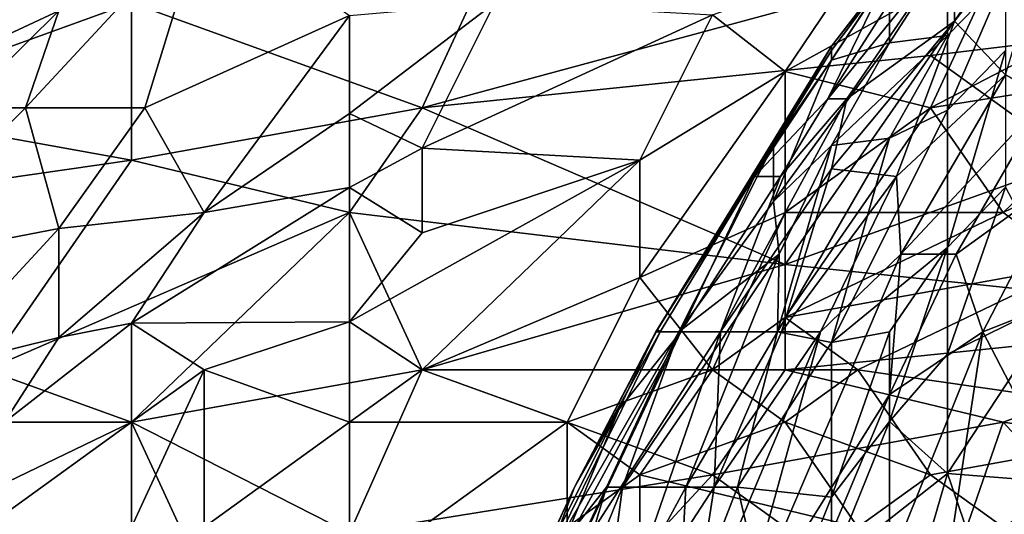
# Model space of a CAD drawing. Extents: x -0.3 to 0.3, y -0.266 to 0.266.
# Tile 187 of 256: x -0.206 to -0.184, y 0.209 to 0.221. Entities that reach past the tile are written whole.
import ezdxf

# ---------------------------------------------------------------- set-up
doc = ezdxf.new("R2010")
doc.units = 0

msp = doc.modelspace()

# ---------------------------------------------------------------- linework, layer by layer
for points in [[(-0.18231, 0.223758, 0.752452), (-0.184827, 0.222345, 0.749562), (-0.184794, 0.220576, 0.752452)], [(-0.183631, 0.219359, 0.755343), (-0.18231, 0.223758, 0.752452), (-0.184794, 0.220576, 0.752452)], [(-0.210169, 0.218606, 1.172424), (-0.203548, 0.220995, 1.172533), (-0.208514, 0.223383, 1.173884)], [(-0.184953, 0.223435, 0.74378), (-0.186274, 0.221691, 0.740889), (-0.187596, 0.220008, 0.74378)], [(-0.186274, 0.221703, 0.745225), (-0.184953, 0.223435, 0.74378), (-0.187596, 0.220008, 0.74378)], [(-0.186274, 0.221703, 0.745225), (-0.187683, 0.218807, 0.748116), (-0.184953, 0.223091, 0.746671)], [(-0.184953, 0.223091, 0.746671), (-0.187683, 0.218807, 0.748116), (-0.184827, 0.222345, 0.749562)], [(-0.205963, 0.218606, 0.726113), (-0.205203, 0.220818, 0.730797), (-0.201893, 0.222992, 0.730797)], [(-0.203244, 0.218606, 0.72143), (-0.205963, 0.218606, 0.726113), (-0.201893, 0.222992, 0.730797)], [(-0.201893, 0.222992, 0.730797), (-0.198582, 0.220705, 0.719868), (-0.203244, 0.218606, 0.72143)], [(-0.196927, 0.218606, 1.17081), (-0.195272, 0.222189, 1.172398), (-0.203548, 0.220995, 1.172533)], [(-0.196927, 0.218606, 1.17081), (-0.185341, 0.2198, 1.170693), (-0.183685, 0.222189, 1.171906)], [(-0.196927, 0.218606, 1.17081), (-0.183685, 0.222189, 1.171906), (-0.195272, 0.222189, 1.172398)], [(-0.188651, 0.219436, 0.70894), (-0.186996, 0.221897, 0.712062), (-0.183685, 0.222189, 0.71089)], [(-0.183685, 0.222189, 0.71089), (-0.185341, 0.218606, 0.706248), (-0.188651, 0.219436, 0.70894)], [(-0.18725, 0.218807, 0.749562), (-0.184827, 0.222345, 0.749562), (-0.187683, 0.218807, 0.748116)], [(-0.184794, 0.220576, 0.752452), (-0.184827, 0.222345, 0.749562), (-0.18725, 0.218807, 0.749562)], [(-0.186274, 0.221691, 0.740889), (-0.184953, 0.22214, 0.736553), (-0.186274, 0.220088, 0.735108)], [(-0.184953, 0.220254, 0.732217), (-0.186274, 0.220088, 0.735108), (-0.184953, 0.22214, 0.736553)], [(-0.175409, 0.220995, 1.171165), (-0.183685, 0.222189, 1.171906), (-0.185341, 0.2198, 1.170693)], [(-0.17872, 0.222046, 0.70894), (-0.185341, 0.218606, 0.706248), (-0.183685, 0.222189, 0.71089)], [(-0.183631, 0.221614, 0.732217), (-0.184953, 0.220254, 0.732217), (-0.184953, 0.22214, 0.736553)], [(-0.205203, 0.220818, 0.730797), (-0.208514, 0.219272, 0.733919), (-0.206859, 0.221956, 0.738603)], [(-0.185341, 0.218606, 0.706248), (-0.17872, 0.222046, 0.70894), (-0.180375, 0.219393, 0.705817)], [(-0.190306, 0.220724, 0.712062), (-0.186996, 0.221897, 0.712062), (-0.188651, 0.219436, 0.70894)], [(-0.186274, 0.221703, 0.745225), (-0.189351, 0.217038, 0.745225), (-0.187683, 0.218807, 0.748116)], [(-0.187596, 0.220008, 0.74378), (-0.189351, 0.217038, 0.745225), (-0.186274, 0.221703, 0.745225)], [(-0.187596, 0.219694, 0.739444), (-0.187596, 0.219911, 0.740889), (-0.186274, 0.221691, 0.740889)], [(-0.186274, 0.220088, 0.735108), (-0.187596, 0.219694, 0.739444), (-0.186274, 0.221691, 0.740889)], [(-0.187596, 0.219911, 0.740889), (-0.187596, 0.220008, 0.74378), (-0.186274, 0.221691, 0.740889)], [(-0.184953, 0.218548, 0.729326), (-0.183631, 0.221614, 0.732217), (-0.183631, 0.219908, 0.729326)], [(-0.184953, 0.218548, 0.729326), (-0.184953, 0.220254, 0.732217), (-0.183631, 0.221614, 0.732217)], [(-0.210169, 0.218606, 1.172424), (-0.203548, 0.217412, 1.170958), (-0.203548, 0.220995, 1.172533)], [(-0.208514, 0.219272, 0.733919), (-0.205203, 0.220818, 0.730797), (-0.207448, 0.218606, 0.729236)], [(-0.207448, 0.218606, 0.729236), (-0.205203, 0.220818, 0.730797), (-0.205963, 0.218606, 0.726113)], [(-0.203548, 0.220995, 1.172533), (-0.203548, 0.217412, 1.170958), (-0.196927, 0.218606, 1.17081)], [(-0.198582, 0.218475, 0.715185), (-0.195272, 0.220995, 0.7168), (-0.196927, 0.217685, 0.712062)], [(-0.198582, 0.218475, 0.715185), (-0.198582, 0.220705, 0.719868), (-0.195272, 0.220995, 0.7168)], [(-0.190306, 0.220724, 0.712062), (-0.196927, 0.217685, 0.712062), (-0.195272, 0.220995, 0.7168)], [(-0.18203, 0.217412, 1.169082), (-0.175409, 0.220995, 1.171165), (-0.185341, 0.2198, 1.170693)], [(-0.201893, 0.216218, 0.714621), (-0.203244, 0.218606, 0.72143), (-0.198582, 0.220705, 0.719868)], [(-0.201893, 0.216218, 0.714621), (-0.198582, 0.220705, 0.719868), (-0.198582, 0.218475, 0.715185)], [(-0.196927, 0.217685, 0.712062), (-0.190306, 0.220724, 0.712062), (-0.191962, 0.217412, 0.707818)], [(-0.188651, 0.219436, 0.70894), (-0.191962, 0.217412, 0.707818), (-0.190306, 0.220724, 0.712062)], [(-0.187596, 0.217211, 0.751007), (-0.186113, 0.217038, 0.753898), (-0.184794, 0.220576, 0.752452)], [(-0.184794, 0.220576, 0.752452), (-0.18725, 0.218807, 0.749562), (-0.187596, 0.217211, 0.751007)], [(-0.186113, 0.217038, 0.753898), (-0.183631, 0.219359, 0.755343), (-0.184794, 0.220576, 0.752452)], [(-0.187596, 0.217745, 0.733662), (-0.186274, 0.220088, 0.735108), (-0.184953, 0.220254, 0.732217)], [(-0.186274, 0.217917, 0.730772), (-0.187596, 0.217745, 0.733662), (-0.184953, 0.220254, 0.732217)], [(-0.184953, 0.220254, 0.732217), (-0.184953, 0.218548, 0.729326), (-0.186274, 0.217917, 0.730772)], [(-0.189351, 0.217038, 0.745225), (-0.187596, 0.220008, 0.74378), (-0.191599, 0.2135, 0.742335)], [(-0.187596, 0.220008, 0.74378), (-0.19156, 0.213553, 0.740889), (-0.191599, 0.2135, 0.742335)], [(-0.187596, 0.219911, 0.740889), (-0.19156, 0.213553, 0.740889), (-0.187596, 0.220008, 0.74378)], [(-0.188917, 0.217767, 0.739444), (-0.19156, 0.213553, 0.740889), (-0.187596, 0.219911, 0.740889)], [(-0.186274, 0.220088, 0.735108), (-0.188917, 0.216467, 0.735108), (-0.187596, 0.219694, 0.739444)], [(-0.187596, 0.217745, 0.733662), (-0.188917, 0.216467, 0.735108), (-0.186274, 0.220088, 0.735108)], [(-0.187596, 0.219911, 0.740889), (-0.187596, 0.219694, 0.739444), (-0.188917, 0.217767, 0.739444)], [(-0.184953, 0.215423, 0.72499), (-0.184953, 0.218548, 0.729326), (-0.183631, 0.219908, 0.729326)], [(-0.183631, 0.216795, 0.72499), (-0.184953, 0.215423, 0.72499), (-0.183631, 0.219908, 0.729326)], [(-0.188651, 0.215037, 1.167938), (-0.185341, 0.2198, 1.170693), (-0.196927, 0.218606, 1.17081)], [(-0.188917, 0.216467, 0.735108), (-0.188917, 0.217767, 0.739444), (-0.187596, 0.219694, 0.739444)], [(-0.188651, 0.215037, 1.167938), (-0.18203, 0.217412, 1.169082), (-0.185341, 0.2198, 1.170693)], [(-0.188651, 0.216218, 0.704466), (-0.191962, 0.214741, 0.704256), (-0.188651, 0.219436, 0.70894)], [(-0.191962, 0.217412, 0.707818), (-0.188651, 0.219436, 0.70894), (-0.191962, 0.214741, 0.704256)], [(-0.188651, 0.219436, 0.70894), (-0.185341, 0.218606, 0.706248), (-0.188651, 0.216218, 0.704466)], [(-0.186016, 0.215269, 0.755343), (-0.183631, 0.219359, 0.755343), (-0.186113, 0.217038, 0.753898)], [(-0.183631, 0.219359, 0.755343), (-0.186016, 0.215269, 0.755343), (-0.182704, 0.218807, 0.756789)], [(-0.183685, 0.216218, 0.703031), (-0.185341, 0.218606, 0.706248), (-0.180375, 0.219393, 0.705817)], [(-0.17872, 0.218606, 0.704587), (-0.183685, 0.216218, 0.703031), (-0.180375, 0.219393, 0.705817)], [(-0.190129, 0.2135, 0.749562), (-0.187596, 0.217211, 0.751007), (-0.18725, 0.218807, 0.749562)], [(-0.188757, 0.217038, 0.748116), (-0.190129, 0.2135, 0.749562), (-0.18725, 0.218807, 0.749562)], [(-0.187683, 0.218807, 0.748116), (-0.189351, 0.217038, 0.745225), (-0.188757, 0.217038, 0.748116)], [(-0.18725, 0.218807, 0.749562), (-0.187683, 0.218807, 0.748116), (-0.188757, 0.217038, 0.748116)], [(-0.184754, 0.215269, 0.756789), (-0.182704, 0.218807, 0.756789), (-0.186016, 0.215269, 0.755343)], [(-0.18231, 0.217038, 0.758192), (-0.182704, 0.218807, 0.756789), (-0.184754, 0.215269, 0.756789)], [(-0.210169, 0.218606, 1.172424), (-0.211824, 0.216218, 1.171825), (-0.203548, 0.217412, 1.170958)], [(-0.209536, 0.215023, 0.724552), (-0.207448, 0.218606, 0.729236), (-0.205963, 0.218606, 0.726113)], [(-0.205203, 0.215854, 0.718307), (-0.209536, 0.215023, 0.724552), (-0.205963, 0.218606, 0.726113)], [(-0.205203, 0.215854, 0.718307), (-0.205963, 0.218606, 0.726113), (-0.203244, 0.218606, 0.72143)], [(-0.205203, 0.215854, 0.718307), (-0.203244, 0.218606, 0.72143), (-0.201893, 0.216218, 0.714621)], [(-0.198582, 0.216218, 1.169672), (-0.196927, 0.218606, 1.17081), (-0.203548, 0.217412, 1.170958)], [(-0.196927, 0.218606, 1.17081), (-0.198582, 0.216218, 1.169672), (-0.188651, 0.215037, 1.167938)], [(-0.188651, 0.216218, 0.704466), (-0.185341, 0.218606, 0.706248), (-0.186996, 0.216218, 0.703922)], [(-0.187596, 0.213261, 0.726435), (-0.186274, 0.217917, 0.730772), (-0.184953, 0.218548, 0.729326)], [(-0.184953, 0.215423, 0.72499), (-0.187596, 0.213261, 0.726435), (-0.184953, 0.218548, 0.729326)], [(-0.185341, 0.218606, 0.706248), (-0.183685, 0.216218, 0.703031), (-0.186996, 0.216218, 0.703922)], [(-0.18203, 0.215023, 0.701647), (-0.183685, 0.216218, 0.703031), (-0.17872, 0.218606, 0.704587)], [(-0.201893, 0.216218, 0.714621), (-0.198582, 0.218475, 0.715185), (-0.198582, 0.216789, 0.712062)], [(-0.196927, 0.217685, 0.712062), (-0.198582, 0.216789, 0.712062), (-0.198582, 0.218475, 0.715185)], [(-0.187596, 0.217745, 0.733662), (-0.186274, 0.217917, 0.730772), (-0.18883, 0.2135, 0.729326)], [(-0.187596, 0.213261, 0.726435), (-0.18883, 0.2135, 0.729326), (-0.186274, 0.217917, 0.730772)], [(-0.198582, 0.216789, 0.712062), (-0.196927, 0.217685, 0.712062), (-0.196927, 0.215754, 0.70894)], [(-0.191962, 0.217412, 0.707818), (-0.196927, 0.215754, 0.70894), (-0.196927, 0.217685, 0.712062)], [(-0.19156, 0.213553, 0.740889), (-0.188917, 0.217767, 0.739444), (-0.191498, 0.2135, 0.739444)], [(-0.191076, 0.2135, 0.736553), (-0.191498, 0.2135, 0.739444), (-0.188917, 0.217767, 0.739444)], [(-0.188917, 0.217767, 0.739444), (-0.188917, 0.216467, 0.735108), (-0.191076, 0.2135, 0.736553)], [(-0.187596, 0.217745, 0.733662), (-0.188786, 0.215269, 0.732217), (-0.188917, 0.216467, 0.735108)], [(-0.18883, 0.2135, 0.729326), (-0.188786, 0.215269, 0.732217), (-0.187596, 0.217745, 0.733662)], [(-0.206859, 0.212635, 1.169283), (-0.203548, 0.217412, 1.170958), (-0.211824, 0.216218, 1.171825)], [(-0.198582, 0.216218, 1.169672), (-0.203548, 0.217412, 1.170958), (-0.206859, 0.212635, 1.169283)], [(-0.198582, 0.213727, 0.707379), (-0.196927, 0.215754, 0.70894), (-0.191962, 0.217412, 0.707818)], [(-0.198582, 0.213727, 0.707379), (-0.191962, 0.217412, 0.707818), (-0.196927, 0.212635, 0.704806)], [(-0.191962, 0.217412, 0.707818), (-0.191962, 0.214741, 0.704256), (-0.196927, 0.212635, 0.704806)], [(-0.188736, 0.2135, 0.752452), (-0.187596, 0.217211, 0.751007), (-0.190129, 0.2135, 0.749562)], [(-0.188736, 0.2135, 0.752452), (-0.186113, 0.217038, 0.753898), (-0.187596, 0.217211, 0.751007)], [(-0.18203, 0.217412, 1.169082), (-0.188651, 0.215037, 1.167938), (-0.177065, 0.213829, 1.166286)], [(-0.191599, 0.2135, 0.742335), (-0.19103, 0.2135, 0.746671), (-0.189351, 0.217038, 0.745225)], [(-0.19103, 0.2135, 0.746671), (-0.188757, 0.217038, 0.748116), (-0.189351, 0.217038, 0.745225)], [(-0.188757, 0.217038, 0.748116), (-0.19103, 0.2135, 0.746671), (-0.190129, 0.2135, 0.749562)], [(-0.186113, 0.217038, 0.753898), (-0.188736, 0.2135, 0.752452), (-0.187848, 0.2135, 0.753898)], [(-0.186113, 0.217038, 0.753898), (-0.187848, 0.2135, 0.753898), (-0.186016, 0.215269, 0.755343)], [(-0.18231, 0.217038, 0.758192), (-0.184754, 0.215269, 0.756789), (-0.184149, 0.2135, 0.758234)], [(-0.184149, 0.2135, 0.758234), (-0.179667, 0.215269, 0.760936), (-0.18231, 0.217038, 0.758192)], [(-0.203548, 0.213701, 0.712062), (-0.201893, 0.216218, 0.714621), (-0.198582, 0.216789, 0.712062)], [(-0.198582, 0.213727, 0.707379), (-0.203548, 0.213701, 0.712062), (-0.198582, 0.216789, 0.712062)], [(-0.198582, 0.213727, 0.707379), (-0.198582, 0.216789, 0.712062), (-0.196927, 0.215754, 0.70894)], [(-0.18231, 0.214291, 0.720654), (-0.184953, 0.212994, 0.722099), (-0.183631, 0.216795, 0.72499)], [(-0.184953, 0.212994, 0.722099), (-0.184953, 0.215423, 0.72499), (-0.183631, 0.216795, 0.72499)], [(-0.188917, 0.216467, 0.735108), (-0.188786, 0.215269, 0.732217), (-0.191076, 0.2135, 0.736553)], [(-0.206859, 0.212635, 1.169283), (-0.203548, 0.211441, 1.167836), (-0.198582, 0.216218, 1.169672)], [(-0.203548, 0.213701, 0.712062), (-0.205203, 0.213375, 0.713624), (-0.201893, 0.216218, 0.714621)], [(-0.205203, 0.215854, 0.718307), (-0.201893, 0.216218, 0.714621), (-0.205203, 0.213375, 0.713624)], [(-0.198582, 0.216218, 1.169672), (-0.203548, 0.211441, 1.167836), (-0.196927, 0.212635, 1.167299)], [(-0.196927, 0.212635, 1.167299), (-0.188651, 0.215037, 1.167938), (-0.198582, 0.216218, 1.169672)], [(-0.191962, 0.214741, 0.704256), (-0.188651, 0.216218, 0.704466), (-0.190306, 0.212635, 0.701367)], [(-0.190306, 0.212635, 0.701367), (-0.188651, 0.216218, 0.704466), (-0.188651, 0.213829, 0.70194)], [(-0.188651, 0.213829, 0.70194), (-0.186996, 0.216218, 0.703922), (-0.183685, 0.216218, 0.703031)], [(-0.188651, 0.216218, 0.704466), (-0.186996, 0.216218, 0.703922), (-0.188651, 0.213829, 0.70194)], [(-0.18203, 0.215023, 0.701647), (-0.188651, 0.213829, 0.70194), (-0.183685, 0.216218, 0.703031)], [(-0.209536, 0.215023, 0.724552), (-0.205203, 0.215854, 0.718307), (-0.208179, 0.212635, 0.716746)], [(-0.205203, 0.215854, 0.718307), (-0.205203, 0.213375, 0.713624), (-0.208179, 0.212635, 0.716746)], [(-0.186274, 0.2135, 0.724487), (-0.187596, 0.213261, 0.726435), (-0.184953, 0.215423, 0.72499)], [(-0.186274, 0.21146, 0.722099), (-0.186274, 0.2135, 0.724487), (-0.184953, 0.215423, 0.72499)], [(-0.186274, 0.21146, 0.722099), (-0.184953, 0.215423, 0.72499), (-0.184953, 0.212994, 0.722099)], [(-0.191076, 0.2135, 0.736553), (-0.188786, 0.215269, 0.732217), (-0.192361, 0.209962, 0.733662)], [(-0.188786, 0.215269, 0.732217), (-0.190916, 0.209962, 0.729326), (-0.192361, 0.209962, 0.733662)], [(-0.188786, 0.215269, 0.732217), (-0.18883, 0.2135, 0.729326), (-0.190916, 0.209962, 0.729326)], [(-0.186016, 0.215269, 0.755343), (-0.1898, 0.206424, 0.755343), (-0.186274, 0.212072, 0.756789)], [(-0.1898, 0.206424, 0.755343), (-0.186016, 0.215269, 0.755343), (-0.187848, 0.2135, 0.753898)], [(-0.186274, 0.212072, 0.756789), (-0.184149, 0.2135, 0.758234), (-0.184754, 0.215269, 0.756789)], [(-0.186016, 0.215269, 0.755343), (-0.186274, 0.212072, 0.756789), (-0.184754, 0.215269, 0.756789)], [(-0.179667, 0.215269, 0.760936), (-0.184149, 0.2135, 0.758234), (-0.18231, 0.209962, 0.760961)], [(-0.188651, 0.215037, 1.167938), (-0.196927, 0.212635, 1.167299), (-0.188651, 0.212635, 1.166176)], [(-0.188651, 0.212635, 1.166176), (-0.177065, 0.213829, 1.166286), (-0.188651, 0.215037, 1.167938)], [(-0.188651, 0.213829, 0.70194), (-0.18203, 0.215023, 0.701647), (-0.186996, 0.212635, 0.7005)], [(-0.186996, 0.212635, 0.7005), (-0.18203, 0.215023, 0.701647), (-0.17872, 0.211441, 0.698772)], [(-0.193617, 0.211441, 0.701741), (-0.196927, 0.212635, 0.704806), (-0.191962, 0.214741, 0.704256)], [(-0.193617, 0.211441, 0.701741), (-0.191962, 0.214741, 0.704256), (-0.190306, 0.212635, 0.701367)], [(-0.184953, 0.210269, 0.719208), (-0.184953, 0.212994, 0.722099), (-0.18231, 0.214291, 0.720654)], [(-0.184953, 0.210269, 0.719208), (-0.18231, 0.214291, 0.720654), (-0.180989, 0.209962, 0.715483)], [(-0.203548, 0.213701, 0.712062), (-0.203548, 0.211441, 0.708721), (-0.206442, 0.211441, 0.712062)], [(-0.205203, 0.213375, 0.713624), (-0.203548, 0.213701, 0.712062), (-0.206442, 0.211441, 0.712062)], [(-0.198582, 0.213727, 0.707379), (-0.201893, 0.212635, 0.70871), (-0.203548, 0.213701, 0.712062)], [(-0.203548, 0.211441, 0.708721), (-0.203548, 0.213701, 0.712062), (-0.201893, 0.212635, 0.70871)], [(-0.198582, 0.211441, 0.704572), (-0.201893, 0.212635, 0.70871), (-0.198582, 0.213727, 0.707379)], [(-0.198582, 0.211441, 0.704572), (-0.198582, 0.213727, 0.707379), (-0.196927, 0.212635, 0.704806)], [(-0.186996, 0.212635, 0.7005), (-0.190306, 0.212635, 0.701367), (-0.188651, 0.213829, 0.70194)], [(-0.183685, 0.211441, 1.164667), (-0.177065, 0.213829, 1.166286), (-0.188651, 0.212635, 1.166176)], [(-0.183685, 0.211441, 1.164667), (-0.175409, 0.210246, 1.163025), (-0.177065, 0.213829, 1.166286)], [(-0.191498, 0.2135, 0.739444), (-0.194124, 0.208193, 0.737998), (-0.193452, 0.209962, 0.740889)], [(-0.191498, 0.2135, 0.739444), (-0.191076, 0.2135, 0.736553), (-0.194124, 0.208193, 0.737998)], [(-0.191076, 0.2135, 0.736553), (-0.192724, 0.209962, 0.735108), (-0.194124, 0.208193, 0.737998)], [(-0.193534, 0.208193, 0.746671), (-0.19103, 0.2135, 0.746671), (-0.193908, 0.208193, 0.745225)], [(-0.19103, 0.2135, 0.746671), (-0.192441, 0.211731, 0.74378), (-0.193908, 0.208193, 0.745225)], [(-0.193534, 0.208193, 0.746671), (-0.190129, 0.2135, 0.749562), (-0.19103, 0.2135, 0.746671)], [(-0.192573, 0.206424, 0.751007), (-0.190129, 0.2135, 0.749562), (-0.193534, 0.208193, 0.746671)], [(-0.193452, 0.209962, 0.740889), (-0.191599, 0.2135, 0.742335), (-0.19156, 0.213553, 0.740889)], [(-0.19156, 0.213553, 0.740889), (-0.191498, 0.2135, 0.739444), (-0.193452, 0.209962, 0.740889)], [(-0.193452, 0.209962, 0.740889), (-0.192441, 0.211731, 0.74378), (-0.191599, 0.2135, 0.742335)], [(-0.192361, 0.209962, 0.733662), (-0.192724, 0.209962, 0.735108), (-0.191076, 0.2135, 0.736553)], [(-0.190268, 0.209962, 0.752452), (-0.190129, 0.2135, 0.749562), (-0.192573, 0.206424, 0.751007)], [(-0.191599, 0.2135, 0.742335), (-0.192441, 0.211731, 0.74378), (-0.19103, 0.2135, 0.746671)], [(-0.190916, 0.209962, 0.729326), (-0.18883, 0.2135, 0.729326), (-0.189735, 0.209962, 0.726435)], [(-0.190823, 0.206424, 0.753898), (-0.1898, 0.206424, 0.755343), (-0.187848, 0.2135, 0.753898)], [(-0.190268, 0.209962, 0.752452), (-0.190823, 0.206424, 0.753898), (-0.187848, 0.2135, 0.753898)], [(-0.190268, 0.209962, 0.752452), (-0.187848, 0.2135, 0.753898), (-0.188736, 0.2135, 0.752452)], [(-0.190129, 0.2135, 0.749562), (-0.190268, 0.209962, 0.752452), (-0.188736, 0.2135, 0.752452)], [(-0.189735, 0.209962, 0.726435), (-0.18883, 0.2135, 0.729326), (-0.187596, 0.213261, 0.726435)], [(-0.187596, 0.213261, 0.726435), (-0.186274, 0.2135, 0.724487), (-0.187596, 0.209731, 0.722099)], [(-0.187596, 0.209731, 0.722099), (-0.186274, 0.2135, 0.724487), (-0.186274, 0.21146, 0.722099)], [(-0.184149, 0.2135, 0.758234), (-0.186274, 0.208193, 0.758457), (-0.184953, 0.208193, 0.759571)], [(-0.186274, 0.208193, 0.758457), (-0.184149, 0.2135, 0.758234), (-0.186274, 0.212072, 0.756789)], [(-0.184149, 0.2135, 0.758234), (-0.184953, 0.208193, 0.759571), (-0.18231, 0.209962, 0.760961)], [(-0.206442, 0.211441, 0.712062), (-0.208179, 0.212635, 0.716746), (-0.205203, 0.213375, 0.713624)], [(-0.187596, 0.209731, 0.722099), (-0.189735, 0.209962, 0.726435), (-0.187596, 0.213261, 0.726435)], [(-0.184953, 0.210269, 0.719208), (-0.186274, 0.21146, 0.722099), (-0.184953, 0.212994, 0.722099)], [(-0.208514, 0.209052, 1.167773), (-0.203548, 0.211441, 1.167836), (-0.206859, 0.212635, 1.169283)], [(-0.198582, 0.20891, 1.164815), (-0.196927, 0.212635, 1.167299), (-0.203548, 0.211441, 1.167836)], [(-0.203548, 0.209052, 0.705944), (-0.201893, 0.212635, 0.70871), (-0.201893, 0.209052, 0.70463)], [(-0.203548, 0.209052, 0.705944), (-0.203548, 0.211441, 0.708721), (-0.201893, 0.212635, 0.70871)], [(-0.201893, 0.212635, 0.70871), (-0.198582, 0.211441, 0.704572), (-0.201893, 0.209052, 0.70463)], [(-0.198582, 0.211441, 0.704572), (-0.196927, 0.212635, 0.704806), (-0.193617, 0.211441, 0.701741)], [(-0.198582, 0.20891, 1.164815), (-0.190306, 0.210246, 1.164399), (-0.196927, 0.212635, 1.167299)], [(-0.196927, 0.212635, 1.167299), (-0.190306, 0.210246, 1.164399), (-0.188651, 0.212635, 1.166176)], [(-0.193617, 0.211441, 0.701741), (-0.190306, 0.212635, 0.701367), (-0.191962, 0.210246, 0.700108)], [(-0.190306, 0.212635, 0.701367), (-0.188651, 0.211441, 0.699921), (-0.191962, 0.210246, 0.700108)], [(-0.190306, 0.212635, 0.701367), (-0.186996, 0.212635, 0.7005), (-0.188651, 0.211441, 0.699921)], [(-0.183685, 0.211441, 1.164667), (-0.188651, 0.212635, 1.166176), (-0.190306, 0.210246, 1.164399)], [(-0.188651, 0.211441, 0.699921), (-0.186996, 0.212635, 0.7005), (-0.185341, 0.210246, 0.698609)], [(-0.186996, 0.212635, 0.7005), (-0.17872, 0.211441, 0.698772), (-0.185341, 0.210246, 0.698609)], [(-0.1898, 0.206424, 0.755343), (-0.188637, 0.206424, 0.756789), (-0.186274, 0.212072, 0.756789)], [(-0.188637, 0.206424, 0.756789), (-0.186274, 0.208193, 0.758457), (-0.186274, 0.212072, 0.756789)], [(-0.193908, 0.208193, 0.745225), (-0.192441, 0.211731, 0.74378), (-0.1951, 0.206424, 0.742335)], [(-0.193452, 0.209962, 0.740889), (-0.1951, 0.206424, 0.742335), (-0.192441, 0.211731, 0.74378)], [(-0.208514, 0.209052, 1.167773), (-0.201893, 0.207858, 1.164881), (-0.203548, 0.211441, 1.167836)], [(-0.206859, 0.209052, 0.709421), (-0.206442, 0.211441, 0.712062), (-0.203548, 0.211441, 0.708721)], [(-0.203548, 0.211441, 0.708721), (-0.203548, 0.209052, 0.705944), (-0.206859, 0.209052, 0.709421)], [(-0.203548, 0.211441, 1.167836), (-0.201893, 0.207858, 1.164881), (-0.198582, 0.20891, 1.164815)], [(-0.198582, 0.207858, 0.7016), (-0.201893, 0.209052, 0.70463), (-0.198582, 0.211441, 0.704572)], [(-0.198582, 0.207858, 0.7016), (-0.193617, 0.211441, 0.701741), (-0.193617, 0.209052, 0.699989)], [(-0.198582, 0.207858, 0.7016), (-0.198582, 0.211441, 0.704572), (-0.193617, 0.211441, 0.701741)], [(-0.193617, 0.209052, 0.699989), (-0.193617, 0.211441, 0.701741), (-0.191962, 0.210246, 0.700108)], [(-0.188651, 0.211441, 0.699921), (-0.186996, 0.209052, 0.698135), (-0.191962, 0.210246, 0.700108)], [(-0.185341, 0.206664, 1.159999), (-0.183685, 0.211441, 1.164667), (-0.190306, 0.210246, 1.164399)], [(-0.186996, 0.209052, 0.698135), (-0.188651, 0.211441, 0.699921), (-0.185341, 0.210246, 0.698609)], [(-0.184953, 0.210269, 0.719208), (-0.187596, 0.208193, 0.720461), (-0.186274, 0.21146, 0.722099)], [(-0.187596, 0.209731, 0.722099), (-0.186274, 0.21146, 0.722099), (-0.187596, 0.208193, 0.720461)], [(-0.183685, 0.211441, 1.164667), (-0.185341, 0.206664, 1.159999), (-0.180375, 0.207858, 1.160779)], [(-0.185341, 0.210246, 0.698609), (-0.17872, 0.211441, 0.698772), (-0.18203, 0.207858, 0.697152)], [(-0.183685, 0.211441, 1.164667), (-0.180375, 0.207858, 1.160779), (-0.175409, 0.210246, 1.163025)], [(-0.193617, 0.206664, 1.161592), (-0.190306, 0.210246, 1.164399), (-0.198582, 0.20891, 1.164815)], [(-0.191962, 0.207858, 0.698712), (-0.193617, 0.209052, 0.699989), (-0.191962, 0.210246, 0.700108)], [(-0.193617, 0.206664, 1.161592), (-0.185341, 0.206664, 1.159999), (-0.190306, 0.210246, 1.164399)], [(-0.191962, 0.207858, 0.698712), (-0.191962, 0.210246, 0.700108), (-0.186996, 0.209052, 0.698135)], [(-0.186274, 0.205711, 0.716318), (-0.187596, 0.208193, 0.720461), (-0.184953, 0.210269, 0.719208)], [(-0.186996, 0.209052, 0.698135), (-0.185341, 0.210246, 0.698609), (-0.18203, 0.207858, 0.697152)], [(-0.186274, 0.205711, 0.716318), (-0.184953, 0.210269, 0.719208), (-0.183631, 0.206424, 0.714414)], [(-0.180989, 0.209962, 0.715483), (-0.183631, 0.206424, 0.714414), (-0.184953, 0.210269, 0.719208)], [(-0.192724, 0.209962, 0.735108), (-0.196106, 0.202886, 0.735108), (-0.194124, 0.208193, 0.737998)], [(-0.193797, 0.206424, 0.732217), (-0.196106, 0.202886, 0.735108), (-0.192724, 0.209962, 0.735108)], [(-0.195088, 0.206424, 0.739444), (-0.1951, 0.206424, 0.742335), (-0.193452, 0.209962, 0.740889)], [(-0.194124, 0.208193, 0.737998), (-0.195088, 0.206424, 0.739444), (-0.193452, 0.209962, 0.740889)], [(-0.192361, 0.209962, 0.733662), (-0.193797, 0.206424, 0.732217), (-0.192724, 0.209962, 0.735108)], [(-0.192361, 0.209962, 0.733662), (-0.192829, 0.206424, 0.729326), (-0.193797, 0.206424, 0.732217)], [(-0.190916, 0.209962, 0.729326), (-0.192829, 0.206424, 0.729326), (-0.192361, 0.209962, 0.733662)], [(-0.192829, 0.206424, 0.729326), (-0.190916, 0.209962, 0.729326), (-0.191109, 0.206424, 0.72499)], [(-0.190823, 0.206424, 0.753898), (-0.190268, 0.209962, 0.752452), (-0.192573, 0.206424, 0.751007)], [(-0.188917, 0.206439, 0.720654), (-0.191109, 0.206424, 0.72499), (-0.189735, 0.209962, 0.726435)], [(-0.191109, 0.206424, 0.72499), (-0.190916, 0.209962, 0.729326), (-0.189735, 0.209962, 0.726435)], [(-0.188917, 0.206439, 0.720654), (-0.189735, 0.209962, 0.726435), (-0.187596, 0.209731, 0.722099)], [(-0.184953, 0.208193, 0.759571), (-0.183631, 0.206448, 0.761125), (-0.18231, 0.209962, 0.760961)], [(-0.187596, 0.208193, 0.720461), (-0.188917, 0.206439, 0.720654), (-0.187596, 0.209731, 0.722099)]]:
    msp.add_3dface(points)

doc.saveas('drawing.dxf')
